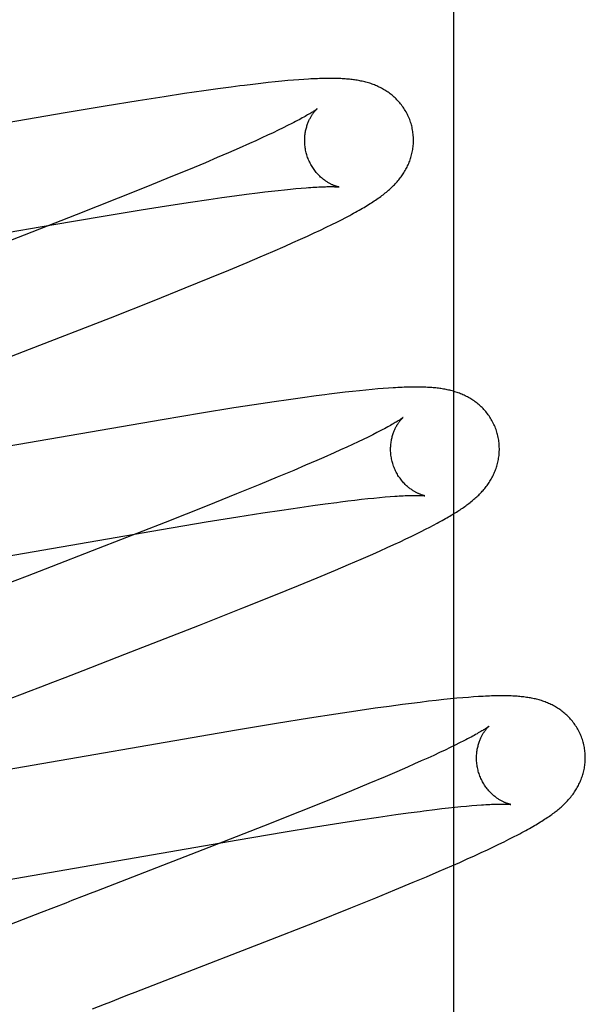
# Model space of a CAD drawing. Header units: inches. Extents: x 0 to 291, y 0 to 188.
# Tile 71 of 94: x 61.481 to 61.585, y 97.647 to 97.828. Entities that reach past the tile are written whole.
import ezdxf

# ---------------------------------------------------------------- set-up
doc = ezdxf.new("R2010")
doc.units = ezdxf.units.IN
doc.header["$LTSCALE"] = 16.01262
doc.header["$MEASUREMENT"] = 0
doc.linetypes.add('HIDDEN', pattern=[0.2, 0.1, -0.1])
doc.layers.add('DEFAULT_2', color=8, linetype='HIDDEN')

msp = doc.modelspace()

# ---------------------------------------------------------------- linework, layer by layer
at = {"layer": 'DEFAULT_2', "color": 8, "linetype": 'HIDDEN'}
for p, q in [((61.56037, 93.73944), (61.56037, 99.23994)), ((61.52491, 97.81647), (61.52343, 97.8163)), ((61.52628, 97.81663), (61.52491, 97.81647)), ((61.52755, 97.81676), (61.52628, 97.81663)), ((61.52874, 97.81688), (61.52755, 97.81676)), ((61.52985, 97.81698), (61.52874, 97.81688)), ((61.53089, 97.81707), (61.52985, 97.81698)), ((61.53187, 97.81715), (61.53089, 97.81707)), ((61.53279, 97.81721), (61.53187, 97.81715)), ((61.51086, 97.81459), (61.50716, 97.81403)), ((61.51441, 97.8151), (61.51086, 97.81459)), ((61.51698, 97.81546), (61.51441, 97.8151)), ((61.51946, 97.8158), (61.51698, 97.81546)), ((61.52343, 97.8163), (61.52187, 97.81611)), ((61.50235, 97.81327), (61.49631, 97.81229)), ((61.50716, 97.81403), (61.50235, 97.81327)), ((61.48893, 97.81107), (61.42506, 97.80001)), ((61.49631, 97.81229), (61.48893, 97.81107)), ((61.53058, 97.80908), (61.52981, 97.8087)), ((61.52715, 97.8074), (61.52614, 97.80692)), ((61.5281, 97.80785), (61.52715, 97.8074)), ((61.52898, 97.80828), (61.5281, 97.80785)), ((61.52981, 97.8087), (61.52898, 97.80828)), ((61.52397, 97.80592), (61.5228, 97.80539)), ((61.52508, 97.80643), (61.52397, 97.80592)), ((61.52614, 97.80692), (61.52508, 97.80643)), ((61.51897, 97.80371), (61.51689, 97.80282)), ((61.52094, 97.80457), (61.51897, 97.80371)), ((61.5228, 97.80539), (61.52094, 97.80457)), ((61.51471, 97.80189), (61.51163, 97.8006)), ((61.51689, 97.80282), (61.51471, 97.80189)), ((61.51163, 97.8006), (61.50839, 97.79926)), ((61.50839, 97.79926), (61.5041, 97.79752)), ((61.5041, 97.79752), (61.49866, 97.79533)), ((61.52432, 97.79635), (61.52563, 97.79652)), ((61.52563, 97.79652), (61.52689, 97.79666)), ((61.52689, 97.79666), (61.52809, 97.7968)), ((61.52809, 97.7968), (61.52924, 97.79692)), ((61.52924, 97.79692), (61.53033, 97.79703)), ((61.53033, 97.79703), (61.53136, 97.79713)), ((61.53136, 97.79713), (61.53232, 97.79721)), ((61.49866, 97.79533), (61.49095, 97.79227)), ((61.50756, 97.79395), (61.512, 97.79463)), ((61.512, 97.79463), (61.51536, 97.79513)), ((61.51536, 97.79513), (61.51776, 97.79548)), ((61.51776, 97.79548), (61.52006, 97.7958)), ((61.52006, 97.7958), (61.52225, 97.79609)), ((61.52225, 97.79609), (61.52432, 97.79635)), ((61.49595, 97.79206), (61.50288, 97.7932)), ((61.50288, 97.7932), (61.50756, 97.79395)), ((61.49095, 97.79227), (61.47751, 97.78702)), ((61.48648, 97.79046), (61.49595, 97.79206)), ((61.53793, 97.7905), (61.53885, 97.79096)), ((61.53885, 97.79096), (61.5397, 97.79139)), ((61.5397, 97.79139), (61.5405, 97.79181)), ((61.42486, 97.77979), (61.48648, 97.79046)), ((61.53472, 97.78896), (61.53587, 97.7895)), ((61.53587, 97.7895), (61.53694, 97.79002)), ((61.53694, 97.79002), (61.53793, 97.7905)), ((61.53081, 97.78718), (61.53219, 97.78779)), ((61.53219, 97.78779), (61.53349, 97.78839)), ((61.53349, 97.78839), (61.53472, 97.78896)), ((61.52479, 97.78455), (61.52713, 97.78555)), ((61.52713, 97.78555), (61.52938, 97.78654)), ((61.52938, 97.78654), (61.53081, 97.78718)), ((61.52238, 97.78352), (61.52479, 97.78455)), ((61.51555, 97.78069), (61.51904, 97.78213)), ((61.51904, 97.78213), (61.52238, 97.78352)), ((61.511, 97.77884), (61.51555, 97.78069)), ((61.50528, 97.77654), (61.511, 97.77884)), ((61.49727, 97.77337), (61.50528, 97.77654)), ((61.48239, 97.76757), (61.49727, 97.77337)), ((61.47799, 97.76586), (61.48239, 97.76757)), ((61.54535, 97.76016), (61.54423, 97.76006)), ((61.54641, 97.76026), (61.54535, 97.76016)), ((61.5474, 97.76034), (61.54641, 97.76026)), ((61.54834, 97.7604), (61.5474, 97.76034)), ((61.53256, 97.75864), (61.52999, 97.75828)), ((61.53506, 97.75898), (61.53256, 97.75864)), ((61.53896, 97.75948), (61.53745, 97.75929)), ((61.54039, 97.75965), (61.53896, 97.75948)), ((61.54175, 97.7598), (61.54039, 97.75965)), ((61.54303, 97.75994), (61.54175, 97.7598)), ((61.54423, 97.76006), (61.54303, 97.75994)), ((61.51991, 97.75676), (61.51398, 97.75581)), ((61.5237, 97.75735), (61.51991, 97.75676)), ((61.52735, 97.7579), (61.5237, 97.75735)), ((61.52999, 97.75828), (61.52735, 97.7579)), ((61.51398, 97.75581), (61.50674, 97.75461)), ((61.50674, 97.75461), (61.44683, 97.74423)), ((61.54463, 97.75142), (61.54373, 97.75098)), ((61.54547, 97.75184), (61.54463, 97.75142)), ((61.54625, 97.75223), (61.54547, 97.75184)), ((61.54068, 97.74955), (61.53955, 97.74904)), ((61.54175, 97.75005), (61.54068, 97.74955)), ((61.54277, 97.75053), (61.54175, 97.75005)), ((61.54373, 97.75098), (61.54277, 97.75053)), ((61.5365, 97.74768), (61.53519, 97.7471)), ((61.53837, 97.74851), (61.5365, 97.74768)), ((61.53955, 97.74904), (61.53837, 97.74851)), ((61.53313, 97.74622), (61.53096, 97.74529)), ((61.53519, 97.7471), (61.53313, 97.74622)), ((61.52791, 97.74401), (61.52469, 97.74268)), ((61.53096, 97.74529), (61.52791, 97.74401)), ((61.52469, 97.74268), (61.52043, 97.74094)), ((61.52043, 97.74094), (61.51501, 97.73876)), ((61.54568, 97.7402), (61.54674, 97.7403)), ((61.54674, 97.7403), (61.54773, 97.74039)), ((61.54773, 97.74039), (61.54866, 97.74047)), ((61.51501, 97.73876), (61.50733, 97.73572)), ((61.52876, 97.73799), (61.53208, 97.73847)), ((61.53208, 97.73847), (61.53445, 97.73881)), ((61.53445, 97.73881), (61.53671, 97.73912)), ((61.53954, 97.73949), (61.54088, 97.73966)), ((61.54088, 97.73966), (61.54217, 97.73981)), ((61.54217, 97.73981), (61.5434, 97.73996)), ((61.5434, 97.73996), (61.54457, 97.74008)), ((61.54457, 97.74008), (61.54568, 97.7402)), ((61.51486, 97.73579), (61.52068, 97.73673)), ((61.52068, 97.73673), (61.52527, 97.73745)), ((61.52527, 97.73745), (61.52876, 97.73799)), ((61.50733, 97.73572), (61.49498, 97.73089)), ((61.50663, 97.73441), (61.51486, 97.73579)), ((61.55518, 97.73444), (61.55594, 97.73483)), ((61.55594, 97.73483), (61.55666, 97.73521)), ((61.55666, 97.73521), (61.55733, 97.73557)), ((61.44408, 97.72357), (61.50663, 97.73441)), ((61.55156, 97.73266), (61.55255, 97.73314)), ((61.55255, 97.73314), (61.55349, 97.7336)), ((61.55349, 97.7336), (61.55436, 97.73403)), ((61.55436, 97.73403), (61.55518, 97.73444)), ((61.54814, 97.73108), (61.54935, 97.73163)), ((61.54935, 97.73163), (61.55049, 97.73216)), ((61.55049, 97.73216), (61.55156, 97.73266)), ((61.49498, 97.73089), (61.48524, 97.72711)), ((61.54333, 97.72894), (61.5455, 97.72989)), ((61.5455, 97.72989), (61.54686, 97.7305)), ((61.54686, 97.7305), (61.54814, 97.73108)), ((61.5386, 97.72691), (61.54101, 97.72794)), ((61.54101, 97.72794), (61.54333, 97.72894)), ((61.53528, 97.72552), (61.5386, 97.72691)), ((61.5273, 97.72225), (61.53182, 97.72409)), ((61.53182, 97.72409), (61.53528, 97.72552)), ((61.52162, 97.71997), (61.5273, 97.72225)), ((61.51365, 97.71681), (61.52162, 97.71997)), ((61.49992, 97.71146), (61.51365, 97.71681)), ((61.49225, 97.70848), (61.49992, 97.71146)), ((61.48668, 97.70633), (61.48891, 97.70719)), ((61.55097, 97.70221), (61.54849, 97.70187)), ((61.55258, 97.70242), (61.55097, 97.70221)), ((61.55416, 97.70261), (61.55258, 97.70242)), ((61.5557, 97.7028), (61.55416, 97.70261)), ((61.55716, 97.70297), (61.5557, 97.7028)), ((61.55851, 97.70311), (61.55716, 97.70297)), ((61.55977, 97.70324), (61.55851, 97.70311)), ((61.56095, 97.70335), (61.55977, 97.70324)), ((61.56203, 97.70345), (61.56095, 97.70335)), ((61.56305, 97.70353), (61.56203, 97.70345)), ((61.56401, 97.7036), (61.56305, 97.70353)), ((61.53867, 97.70043), (61.53385, 97.69968)), ((61.54237, 97.70099), (61.53867, 97.70043)), ((61.54592, 97.70151), (61.54237, 97.70099)), ((61.54849, 97.70187), (61.54592, 97.70151)), ((61.52781, 97.6987), (61.52044, 97.69747)), ((61.53385, 97.69968), (61.52781, 97.6987)), ((61.52044, 97.69747), (61.45428, 97.68603)), ((61.56143, 97.69513), (61.5606, 97.69472)), ((61.5622, 97.69552), (61.56143, 97.69513)), ((61.55775, 97.69336), (61.55669, 97.69286)), ((61.55876, 97.69383), (61.55775, 97.69336)), ((61.55971, 97.69428), (61.55876, 97.69383)), ((61.5606, 97.69472), (61.55971, 97.69428)), ((61.5544, 97.69182), (61.55317, 97.69127)), ((61.55557, 97.69235), (61.5544, 97.69182)), ((61.55669, 97.69286), (61.55557, 97.69235)), ((61.54988, 97.68984), (61.54776, 97.68893)), ((61.55189, 97.69071), (61.54988, 97.68984)), ((61.55317, 97.69127), (61.55189, 97.69071)), ((61.54776, 97.68893), (61.54476, 97.68766)), ((61.54159, 97.68635), (61.53739, 97.68463)), ((61.54476, 97.68766), (61.54159, 97.68635)), ((61.53739, 97.68463), (61.53203, 97.68246)), ((61.53203, 97.68246), (61.52539, 97.67982)), ((61.55488, 97.68264), (61.55689, 97.68289)), ((61.55689, 97.68289), (61.55816, 97.68305)), ((61.55816, 97.68305), (61.55938, 97.68319)), ((61.55938, 97.68319), (61.56054, 97.68331)), ((61.56054, 97.68331), (61.56165, 97.68343)), ((61.56165, 97.68343), (61.56269, 97.68353)), ((61.56269, 97.68353), (61.56367, 97.68361)), ((61.56367, 97.68361), (61.56459, 97.68369)), ((61.53959, 97.68043), (61.54314, 97.68098)), ((61.54314, 97.68098), (61.54653, 97.68149)), ((61.54653, 97.68149), (61.54973, 97.68195)), ((61.54973, 97.68195), (61.55201, 97.68226)), ((61.52539, 97.67982), (61.51424, 97.67545)), ((61.52072, 97.67733), (61.52903, 97.67873)), ((61.52903, 97.67873), (61.53493, 97.67969)), ((61.53493, 97.67969), (61.53959, 97.68043)), ((61.45811, 97.66649), (61.52072, 97.67733)), ((61.56866, 97.6765), (61.56962, 97.67697)), ((61.56962, 97.67697), (61.57051, 97.67742)), ((61.57051, 97.67742), (61.57135, 97.67784)), ((61.57135, 97.67784), (61.57214, 97.67825)), ((61.51424, 97.67545), (61.50243, 97.67086)), ((61.5654, 97.67496), (61.56656, 97.6755)), ((61.56656, 97.6755), (61.56765, 97.67601)), ((61.56765, 97.67601), (61.56866, 97.6765)), ((61.56145, 97.67317), (61.56285, 97.6738)), ((61.56285, 97.6738), (61.56417, 97.67439)), ((61.56417, 97.67439), (61.5654, 97.67496)), ((61.55536, 97.67053), (61.55771, 97.67154)), ((61.55771, 97.67154), (61.55998, 97.67252)), ((61.55998, 97.67252), (61.56145, 97.67317)), ((61.55293, 97.6695), (61.55536, 97.67053)), ((61.54604, 97.66666), (61.54955, 97.6681)), ((61.54955, 97.6681), (61.55293, 97.6695)), ((61.54147, 97.6648), (61.54604, 97.66666)), ((61.48681, 97.66482), (61.48455, 97.66395)), ((61.53474, 97.66212), (61.54147, 97.6648)), ((61.48455, 97.66395), (61.46543, 97.6565)), ((61.52563, 97.65853), (61.53474, 97.66212)), ((61.50954, 97.65227), (61.52563, 97.65853))]:
    msp.add_line(p, q, dxfattribs=at)
for points in [[(61.55257, 97.80887), (61.55251, 97.80908), (61.55243, 97.80933), (61.55235, 97.80958), (61.55226, 97.80982), (61.55216, 97.81006), (61.55206, 97.8103), (61.55195, 97.81054), (61.55184, 97.81077), (61.55172, 97.81101), (61.55159, 97.81123), (61.55146, 97.81146), (61.55133, 97.81168), (61.55119, 97.81189), (61.55105, 97.8121), (61.5509, 97.81231), (61.55075, 97.81251), (61.55059, 97.81271), (61.55043, 97.81291), (61.55027, 97.81309), (61.5501, 97.81328), (61.54993, 97.81346), (61.54976, 97.81363), (61.54958, 97.8138), (61.5494, 97.81397), (61.54922, 97.81413), (61.54904, 97.81429), (61.54885, 97.81444), (61.54866, 97.81458), (61.54847, 97.81472), (61.54828, 97.81486), (61.54808, 97.815), (61.54788, 97.81513), (61.54768, 97.81525), (61.54747, 97.81537), (61.54727, 97.81549), (61.54706, 97.8156), (61.54685, 97.81571), (61.54664, 97.81581), (61.54643, 97.81591), (61.54622, 97.81601), (61.546, 97.8161), (61.54579, 97.81619), (61.54557, 97.81627), (61.54535, 97.81635), (61.54513, 97.81643), (61.54491, 97.8165), (61.54468, 97.81657), (61.54446, 97.81664), (61.54423, 97.8167), (61.544, 97.81676), (61.54377, 97.81681), (61.54354, 97.81687), (61.54331, 97.81691), (61.54308, 97.81696), (61.54285, 97.817), (61.54262, 97.81705), (61.54238, 97.81708), (61.54214, 97.81712), (61.54191, 97.81715), (61.54166, 97.81718), (61.54142, 97.81721), (61.54117, 97.81724), (61.54092, 97.81726), (61.54067, 97.81728), (61.54041, 97.8173), (61.54014, 97.81732), (61.53987, 97.81734), (61.53959, 97.81735), (61.53931, 97.81736), (61.53902, 97.81737), (61.53872, 97.81738), (61.53841, 97.81739), (61.5381, 97.81739), (61.53778, 97.81739), (61.53745, 97.81739), (61.53711, 97.81739), (61.53677, 97.81739), (61.53641, 97.81738), (61.53605, 97.81737), (61.53568, 97.81736), (61.53529, 97.81734), (61.5349, 97.81733), (61.5345, 97.81731), (61.53409, 97.81729), (61.53367, 97.81727), (61.53279, 97.81721)], [(61.52187, 97.81611), (61.52107, 97.81601), (61.51946, 97.8158)], [(61.53525, 97.81181), (61.53524, 97.8118), (61.53522, 97.81178), (61.5352, 97.81177), (61.53517, 97.81174), (61.53512, 97.81171), (61.53507, 97.81167), (61.53501, 97.81162), (61.53494, 97.81157), (61.53485, 97.81151), (61.53475, 97.81145), (61.53465, 97.81138), (61.53452, 97.8113), (61.53439, 97.81121), (61.53424, 97.81111), (61.53407, 97.81101), (61.5339, 97.8109), (61.5337, 97.81079), (61.5335, 97.81067), (61.53327, 97.81054), (61.53304, 97.8104), (61.53278, 97.81026), (61.53252, 97.81011), (61.53223, 97.80996), (61.53193, 97.80979), (61.53162, 97.80963), (61.53129, 97.80945), (61.53094, 97.80927), (61.53058, 97.80908)], [(61.5333, 97.80351), (61.53325, 97.80371), (61.53319, 97.80394), (61.53314, 97.80417), (61.5331, 97.80441), (61.53306, 97.80464), (61.53303, 97.80488), (61.53301, 97.80511), (61.53299, 97.80535), (61.53297, 97.80558), (61.53297, 97.80581), (61.53297, 97.80604), (61.53297, 97.80627), (61.53298, 97.80649), (61.533, 97.80671), (61.53302, 97.80693), (61.53304, 97.80714), (61.53307, 97.80735), (61.53311, 97.80755), (61.53314, 97.80775), (61.53319, 97.80795), (61.53323, 97.80813), (61.53328, 97.80832), (61.53333, 97.8085), (61.53338, 97.80867), (61.53344, 97.80884), (61.5335, 97.80901), (61.53356, 97.80917), (61.53362, 97.80932), (61.53368, 97.80947), (61.53374, 97.80962), (61.53381, 97.80976), (61.53387, 97.80989), (61.53394, 97.81002), (61.53401, 97.81015), (61.53407, 97.81026), (61.53414, 97.81038), (61.5342, 97.81049), (61.53427, 97.8106), (61.53434, 97.8107), (61.5344, 97.8108), (61.53446, 97.81089), (61.53453, 97.81098), (61.53459, 97.81106), (61.53465, 97.81114), (61.53471, 97.81122), (61.53477, 97.81129), (61.53482, 97.81136), (61.53488, 97.81142), (61.53493, 97.81148), (61.53498, 97.81153), (61.53502, 97.81158), (61.53507, 97.81163), (61.53511, 97.81167), (61.53514, 97.8117), (61.53517, 97.81173), (61.5352, 97.81176), (61.53522, 97.81178), (61.53524, 97.81179), (61.53525, 97.8118), (61.53525, 97.81181)], [(61.54928, 97.79766), (61.54945, 97.79783), (61.54961, 97.79801), (61.54978, 97.79819), (61.54994, 97.79836), (61.55009, 97.79854), (61.55024, 97.79873), (61.55039, 97.79891), (61.55054, 97.79909), (61.55068, 97.79928), (61.55081, 97.79947), (61.55095, 97.79966), (61.55108, 97.79986), (61.5512, 97.80005), (61.55133, 97.80026), (61.55145, 97.80046), (61.55156, 97.80067), (61.55168, 97.80088), (61.55179, 97.80109), (61.55189, 97.8013), (61.55199, 97.80152), (61.55208, 97.80174), (61.55217, 97.80196), (61.55226, 97.80218), (61.55234, 97.80241), (61.55242, 97.80263), (61.55249, 97.80286), (61.55256, 97.8031), (61.55262, 97.80334), (61.55268, 97.80357), (61.55273, 97.80382), (61.55278, 97.80406), (61.55282, 97.80431), (61.55286, 97.80456), (61.55289, 97.80481), (61.55292, 97.80506), (61.55294, 97.80531), (61.55295, 97.80557), (61.55296, 97.80583), (61.55296, 97.80608), (61.55295, 97.80634), (61.55294, 97.8066), (61.55293, 97.80686), (61.5529, 97.80712), (61.55287, 97.80738), (61.55284, 97.80763), (61.55279, 97.80789), (61.55274, 97.80815), (61.55269, 97.8084), (61.55263, 97.80866), (61.55257, 97.80887)], [(61.53925, 97.79741), (61.53925, 97.79741), (61.53925, 97.79741), (61.53923, 97.79741), (61.53921, 97.79742), (61.53918, 97.79743), (61.53915, 97.79743), (61.5391, 97.79744), (61.53905, 97.79746), (61.539, 97.79747), (61.53894, 97.79749), (61.53888, 97.7975), (61.53881, 97.79753), (61.53873, 97.79755), (61.53866, 97.79757), (61.53857, 97.7976), (61.53849, 97.79764), (61.5384, 97.79767), (61.5383, 97.79771), (61.53821, 97.79775), (61.53811, 97.79779), (61.538, 97.79784), (61.5379, 97.79789), (61.53779, 97.79794), (61.53768, 97.798), (61.53756, 97.79806), (61.53745, 97.79812), (61.53733, 97.79819), (61.53721, 97.79826), (61.53709, 97.79834), (61.53696, 97.79842), (61.53683, 97.79851), (61.53671, 97.7986), (61.53658, 97.79869), (61.53644, 97.79879), (61.53631, 97.7989), (61.53618, 97.79901), (61.53604, 97.79913), (61.5359, 97.79925), (61.53577, 97.79938), (61.53563, 97.79951), (61.53549, 97.79965), (61.53536, 97.7998), (61.53522, 97.79995), (61.53508, 97.80011), (61.53495, 97.80027), (61.53482, 97.80044), (61.53469, 97.80061), (61.53456, 97.80079), (61.53444, 97.80098), (61.53432, 97.80117), (61.5342, 97.80137), (61.53409, 97.80157), (61.53398, 97.80177), (61.53388, 97.80198), (61.53378, 97.80219), (61.53368, 97.80241), (61.53359, 97.80263), (61.53351, 97.80285), (61.53343, 97.80308), (61.53336, 97.80331), (61.5333, 97.80351)], [(61.53232, 97.79721), (61.53323, 97.79729), (61.53366, 97.79732), (61.53407, 97.79735), (61.53447, 97.79737), (61.53485, 97.79739), (61.53521, 97.79741), (61.53556, 97.79743), (61.53589, 97.79745), (61.5362, 97.79746), (61.5365, 97.79747), (61.53678, 97.79747), (61.53705, 97.79748), (61.5373, 97.79748), (61.53753, 97.79748), (61.53774, 97.79748), (61.53794, 97.79748), (61.53812, 97.79748), (61.53828, 97.79748), (61.53843, 97.79747), (61.53857, 97.79747), (61.53869, 97.79746), (61.5388, 97.79745), (61.5389, 97.79745), (61.53898, 97.79744), (61.53905, 97.79743), (61.53911, 97.79743), (61.53916, 97.79742), (61.5392, 97.79742), (61.53922, 97.79742), (61.53924, 97.79741), (61.53925, 97.79741)], [(61.5405, 97.79181), (61.54089, 97.79201), (61.54126, 97.7922), (61.54162, 97.7924), (61.54196, 97.79259), (61.5423, 97.79277), (61.54263, 97.79296), (61.54295, 97.79314), (61.54327, 97.79332), (61.54357, 97.79349), (61.54387, 97.79367), (61.54416, 97.79384), (61.54444, 97.79401), (61.54471, 97.79418), (61.54498, 97.79435), (61.54525, 97.79452), (61.5455, 97.79468), (61.54575, 97.79485), (61.546, 97.79501), (61.54624, 97.79518), (61.54647, 97.79534), (61.5467, 97.7955), (61.54693, 97.79567), (61.54715, 97.79583), (61.54736, 97.79599), (61.54757, 97.79616), (61.54778, 97.79632), (61.54798, 97.79649), (61.54818, 97.79665), (61.54837, 97.79682), (61.54856, 97.79698), (61.54875, 97.79715), (61.54893, 97.79732), (61.5491, 97.79749), (61.54928, 97.79766)], [(61.56836, 97.75208), (61.5683, 97.75229), (61.56822, 97.75254), (61.56814, 97.75278), (61.56805, 97.75303), (61.56795, 97.75327), (61.56785, 97.75351), (61.56774, 97.75374), (61.56763, 97.75397), (61.56751, 97.7542), (61.56739, 97.75443), (61.56726, 97.75465), (61.56713, 97.75487), (61.56699, 97.75509), (61.56685, 97.7553), (61.5667, 97.7555), (61.56655, 97.75571), (61.5664, 97.7559), (61.56624, 97.7561), (61.56607, 97.75629), (61.56591, 97.75647), (61.56574, 97.75665), (61.56557, 97.75682), (61.56539, 97.75699), (61.56521, 97.75716), (61.56503, 97.75732), (61.56485, 97.75747), (61.56467, 97.75762), (61.56448, 97.75777), (61.56429, 97.75791), (61.5641, 97.75805), (61.5639, 97.75818), (61.5637, 97.75831), (61.5635, 97.75844), (61.5633, 97.75856), (61.56309, 97.75868), (61.56289, 97.75879), (61.56268, 97.7589), (61.56247, 97.759), (61.56226, 97.7591), (61.56205, 97.7592), (61.56184, 97.75929), (61.56163, 97.75938), (61.56141, 97.75946), (61.56119, 97.75954), (61.56097, 97.75962), (61.56075, 97.75969), (61.56053, 97.75976), (61.5603, 97.75983), (61.56008, 97.75989), (61.55985, 97.75995), (61.55962, 97.76001), (61.5594, 97.76006), (61.55917, 97.76011), (61.55894, 97.76016), (61.55871, 97.7602), (61.55848, 97.76024), (61.55825, 97.76028), (61.55801, 97.76032), (61.55778, 97.76035), (61.55754, 97.76038), (61.5573, 97.76041), (61.55706, 97.76044), (61.55681, 97.76046), (61.55656, 97.76048), (61.55631, 97.7605), (61.55605, 97.76052), (61.55578, 97.76054), (61.55551, 97.76055), (61.55523, 97.76057), (61.55494, 97.76058), (61.55465, 97.76059), (61.55435, 97.76059), (61.55404, 97.7606), (61.55372, 97.7606), (61.5534, 97.7606), (61.55306, 97.7606), (61.55272, 97.7606), (61.55237, 97.76059), (61.55201, 97.76058), (61.55165, 97.76057), (61.55127, 97.76056), (61.55088, 97.76055), (61.55049, 97.76053), (61.55008, 97.76051), (61.54966, 97.76049), (61.54923, 97.76046), (61.54834, 97.7604)], [(61.53745, 97.75929), (61.53667, 97.75919), (61.53506, 97.75898)], [(61.55104, 97.75501), (61.55103, 97.75501), (61.55102, 97.755), (61.551, 97.75498), (61.55097, 97.75496), (61.55093, 97.75493), (61.55088, 97.75489), (61.55082, 97.75485), (61.55075, 97.7548), (61.55067, 97.75474), (61.55058, 97.75468), (61.55048, 97.75461), (61.55037, 97.75454), (61.55024, 97.75446), (61.5501, 97.75437), (61.54995, 97.75427), (61.54978, 97.75417), (61.5496, 97.75406), (61.54941, 97.75395), (61.5492, 97.75383), (61.54898, 97.7537), (61.54874, 97.75356), (61.54849, 97.75342), (61.54822, 97.75327), (61.54793, 97.75311), (61.54762, 97.75295), (61.5473, 97.75278), (61.54697, 97.7526), (61.54661, 97.75242), (61.54625, 97.75223)], [(61.54909, 97.74672), (61.54904, 97.74692), (61.54898, 97.74715), (61.54893, 97.74739), (61.54889, 97.74762), (61.54885, 97.74786), (61.54882, 97.74809), (61.5488, 97.74833), (61.54878, 97.74856), (61.54876, 97.74879), (61.54876, 97.74902), (61.54876, 97.74925), (61.54876, 97.74948), (61.54877, 97.7497), (61.54879, 97.74992), (61.54881, 97.75013), (61.54883, 97.75035), (61.54886, 97.75056), (61.5489, 97.75076), (61.54894, 97.75096), (61.54898, 97.75116), (61.54902, 97.75135), (61.54907, 97.75154), (61.54912, 97.75172), (61.54918, 97.75189), (61.54923, 97.75206), (61.54929, 97.75223), (61.54935, 97.75239), (61.54941, 97.75254), (61.54947, 97.75269), (61.54954, 97.75283), (61.5496, 97.75297), (61.54967, 97.75311), (61.54973, 97.75323), (61.5498, 97.75336), (61.54987, 97.75348), (61.54993, 97.75359), (61.55, 97.7537), (61.55006, 97.75381), (61.55013, 97.75391), (61.55019, 97.75401), (61.55026, 97.7541), (61.55032, 97.75419), (61.55038, 97.75428), (61.55044, 97.75436), (61.5505, 97.75443), (61.55056, 97.7545), (61.55062, 97.75457), (61.55067, 97.75463), (61.55072, 97.75469), (61.55077, 97.75474), (61.55082, 97.75479), (61.55086, 97.75484), (61.5509, 97.75488), (61.55093, 97.75491), (61.55096, 97.75494), (61.55099, 97.75497), (61.55101, 97.75499), (61.55103, 97.755), (61.55104, 97.75501), (61.55104, 97.75501)], [(61.55733, 97.73557), (61.55765, 97.73574), (61.55796, 97.73591), (61.55826, 97.73608), (61.55855, 97.73624), (61.55884, 97.7364), (61.55911, 97.73656), (61.55938, 97.73672), (61.55964, 97.73687), (61.5599, 97.73702), (61.56015, 97.73717), (61.56039, 97.73732), (61.56063, 97.73747), (61.56086, 97.73762), (61.56109, 97.73776), (61.56131, 97.73791), (61.56153, 97.73805), (61.56175, 97.7382), (61.56196, 97.73834), (61.56217, 97.73848), (61.56237, 97.73863), (61.56257, 97.73877), (61.56277, 97.73892), (61.56297, 97.73906), (61.56316, 97.73921), (61.56335, 97.73935), (61.56353, 97.7395), (61.56372, 97.73965), (61.5639, 97.7398), (61.56408, 97.73996), (61.56426, 97.74011), (61.56443, 97.74027), (61.56461, 97.74042), (61.56478, 97.74059), (61.56495, 97.74075), (61.56511, 97.74091), (61.56528, 97.74108), (61.56544, 97.74125), (61.5656, 97.74143), (61.56575, 97.7416), (61.56591, 97.74178), (61.56605, 97.74196), (61.5662, 97.74214), (61.56634, 97.74232), (61.56648, 97.74251), (61.56662, 97.7427), (61.56675, 97.74289), (61.56688, 97.74308), (61.567, 97.74328), (61.56713, 97.74348), (61.56725, 97.74368), (61.56736, 97.74389), (61.56747, 97.7441), (61.56758, 97.74431), (61.56768, 97.74452), (61.56778, 97.74474), (61.56788, 97.74496), (61.56797, 97.74518), (61.56805, 97.7454), (61.56814, 97.74563), (61.56821, 97.74585), (61.56828, 97.74608), (61.56835, 97.74632), (61.56841, 97.74655), (61.56847, 97.74679), (61.56853, 97.74704), (61.56857, 97.74728), (61.56861, 97.74753), (61.56865, 97.74777), (61.56868, 97.74802), (61.56871, 97.74828), (61.56873, 97.74853), (61.56874, 97.74878), (61.56875, 97.74904), (61.56875, 97.7493), (61.56874, 97.74956), (61.56873, 97.74981), (61.56872, 97.75007), (61.56869, 97.75033), (61.56866, 97.75059), (61.56863, 97.75085), (61.56858, 97.7511), (61.56853, 97.75136), (61.56848, 97.75161), (61.56842, 97.75187), (61.56836, 97.75208)], [(61.55504, 97.74062), (61.55504, 97.74062), (61.55504, 97.74062), (61.55503, 97.74062), (61.555, 97.74063), (61.55498, 97.74063), (61.55494, 97.74064), (61.5549, 97.74065), (61.55485, 97.74066), (61.5548, 97.74068), (61.55474, 97.74069), (61.55468, 97.74071), (61.55461, 97.74073), (61.55453, 97.74075), (61.55446, 97.74078), (61.55437, 97.74081), (61.55429, 97.74084), (61.5542, 97.74088), (61.5541, 97.74091), (61.55401, 97.74095), (61.55391, 97.741), (61.5538, 97.74104), (61.5537, 97.74109), (61.55359, 97.74114), (61.55348, 97.7412), (61.55336, 97.74126), (61.55325, 97.74133), (61.55313, 97.74139), (61.55301, 97.74147), (61.55289, 97.74154), (61.55276, 97.74162), (61.55263, 97.74171), (61.55251, 97.7418), (61.55237, 97.7419), (61.55224, 97.742), (61.55211, 97.7421), (61.55197, 97.74221), (61.55184, 97.74233), (61.5517, 97.74245), (61.55156, 97.74258), (61.55143, 97.74271), (61.55129, 97.74285), (61.55115, 97.743), (61.55102, 97.74315), (61.55088, 97.74331), (61.55075, 97.74347), (61.55061, 97.74364), (61.55049, 97.74382), (61.55036, 97.744), (61.55023, 97.74418), (61.55011, 97.74437), (61.55, 97.74457), (61.54988, 97.74477), (61.54977, 97.74498), (61.54967, 97.74519), (61.54957, 97.7454), (61.54948, 97.74562), (61.54939, 97.74584), (61.5493, 97.74606), (61.54922, 97.74629), (61.54915, 97.74652), (61.54909, 97.74672)], [(61.54866, 97.74047), (61.54953, 97.74053), (61.54994, 97.74056), (61.55034, 97.74059), (61.55072, 97.74061), (61.55108, 97.74063), (61.55142, 97.74064), (61.55175, 97.74066), (61.55206, 97.74067), (61.55235, 97.74068), (61.55262, 97.74068), (61.55288, 97.74069), (61.55311, 97.74069), (61.55334, 97.74069), (61.55354, 97.74069), (61.55373, 97.74069), (61.55391, 97.74069), (61.55407, 97.74068), (61.55422, 97.74068), (61.55436, 97.74067), (61.55448, 97.74067), (61.55459, 97.74066), (61.55468, 97.74066), (61.55477, 97.74065), (61.55484, 97.74064), (61.5549, 97.74064), (61.55495, 97.74063), (61.55498, 97.74063), (61.55501, 97.74062), (61.55503, 97.74062), (61.55504, 97.74062)], [(61.53671, 97.73912), (61.53885, 97.7394), (61.53954, 97.73949)], [(61.48193, 97.72583), (61.47971, 97.72497), (61.4786, 97.72454), (61.47748, 97.72411), (61.47636, 97.72368), (61.47412, 97.72281)], [(61.48524, 97.72711), (61.48304, 97.72626), (61.48193, 97.72583)], [(61.48891, 97.70719), (61.49003, 97.70762), (61.49225, 97.70848)], [(61.4822, 97.7046), (61.48444, 97.70546), (61.48668, 97.70633)], [(61.47883, 97.70329), (61.48108, 97.70416), (61.4822, 97.7046)], [(61.58415, 97.69529), (61.58409, 97.6955), (61.58401, 97.69575), (61.58393, 97.69599), (61.58384, 97.69624), (61.58374, 97.69648), (61.58364, 97.69672), (61.58353, 97.69696), (61.58342, 97.69719), (61.5833, 97.69742), (61.58318, 97.69765), (61.58305, 97.69787), (61.58291, 97.69809), (61.58277, 97.69831), (61.58263, 97.69852), (61.58248, 97.69873), (61.58233, 97.69893), (61.58217, 97.69913), (61.58201, 97.69932), (61.58185, 97.69951), (61.58168, 97.6997), (61.58151, 97.69988), (61.58134, 97.70005), (61.58116, 97.70022), (61.58098, 97.70039), (61.5808, 97.70055), (61.58062, 97.7007), (61.58043, 97.70085), (61.58025, 97.701), (61.58005, 97.70114), (61.57986, 97.70128), (61.57966, 97.70141), (61.57946, 97.70154), (61.57926, 97.70167), (61.57906, 97.70179), (61.57885, 97.70191), (61.57864, 97.70202), (61.57844, 97.70213), (61.57823, 97.70223), (61.57802, 97.70233), (61.5778, 97.70242), (61.57759, 97.70252), (61.57737, 97.7026), (61.57716, 97.70269), (61.57694, 97.70277), (61.57672, 97.70284), (61.57649, 97.70292), (61.57627, 97.70299), (61.57604, 97.70305), (61.57582, 97.70311), (61.57559, 97.70317), (61.57536, 97.70323), (61.57513, 97.70328), (61.5749, 97.70333), (61.57467, 97.70338), (61.57444, 97.70342), (61.57421, 97.70346), (61.57398, 97.7035), (61.57374, 97.70353), (61.5735, 97.70357), (61.57326, 97.7036), (61.57302, 97.70363), (61.57278, 97.70365), (61.57253, 97.70368), (61.57228, 97.7037), (61.57202, 97.70372), (61.57176, 97.70374), (61.57149, 97.70375), (61.57121, 97.70377), (61.57093, 97.70378), (61.57064, 97.70379), (61.57035, 97.7038), (61.57004, 97.7038), (61.56973, 97.70381), (61.56941, 97.70381), (61.56909, 97.70381), (61.56875, 97.70381), (61.56841, 97.7038), (61.56806, 97.7038), (61.5677, 97.70379), (61.56733, 97.70378), (61.56695, 97.70377), (61.56657, 97.70375), (61.56617, 97.70373), (61.56576, 97.70371), (61.56534, 97.70369), (61.56491, 97.70366), (61.56401, 97.7036)], [(61.56683, 97.69822), (61.56683, 97.69822), (61.56682, 97.69822), (61.56681, 97.6982), (61.56678, 97.69818), (61.56675, 97.69816), (61.56671, 97.69813), (61.56666, 97.69809), (61.56659, 97.69804), (61.56652, 97.69799), (61.56644, 97.69794), (61.56634, 97.69787), (61.56624, 97.6978), (61.56612, 97.69772), (61.56599, 97.69764), (61.56584, 97.69754), (61.56568, 97.69744), (61.5655, 97.69734), (61.56531, 97.69722), (61.56511, 97.6971), (61.56488, 97.69697), (61.56465, 97.69684), (61.56439, 97.69669), (61.56413, 97.69654), (61.56384, 97.69639), (61.56355, 97.69623), (61.56323, 97.69606), (61.5629, 97.69589), (61.56256, 97.69571), (61.5622, 97.69552)], [(61.56488, 97.68993), (61.56483, 97.69013), (61.56477, 97.69036), (61.56472, 97.6906), (61.56468, 97.69083), (61.56464, 97.69107), (61.56461, 97.6913), (61.56459, 97.69154), (61.56457, 97.69177), (61.56456, 97.692), (61.56455, 97.69223), (61.56455, 97.69246), (61.56455, 97.69269), (61.56456, 97.69291), (61.56458, 97.69313), (61.5646, 97.69335), (61.56462, 97.69356), (61.56466, 97.69377), (61.56469, 97.69398), (61.56473, 97.69418), (61.56477, 97.69438), (61.56482, 97.69457), (61.56486, 97.69475), (61.56492, 97.69493), (61.56497, 97.69511), (61.56503, 97.69528), (61.56508, 97.69544), (61.56514, 97.6956), (61.56521, 97.69576), (61.56527, 97.69591), (61.56533, 97.69605), (61.5654, 97.69619), (61.56546, 97.69632), (61.56553, 97.69645), (61.5656, 97.69658), (61.56566, 97.6967), (61.56573, 97.69681), (61.56579, 97.69692), (61.56586, 97.69703), (61.56593, 97.69713), (61.56599, 97.69723), (61.56606, 97.69732), (61.56612, 97.69741), (61.56618, 97.69749), (61.56624, 97.69757), (61.5663, 97.69765), (61.56636, 97.69772), (61.56641, 97.69779), (61.56647, 97.69785), (61.56652, 97.69791), (61.56657, 97.69796), (61.56661, 97.69801), (61.56665, 97.69805), (61.56669, 97.69809), (61.56673, 97.69812), (61.56676, 97.69815), (61.56678, 97.69818), (61.5668, 97.6982), (61.56682, 97.69821), (61.56683, 97.69822), (61.56683, 97.69822)], [(61.57214, 97.67825), (61.57252, 97.67845), (61.57289, 97.67865), (61.57324, 97.67884), (61.57359, 97.67903), (61.57393, 97.67922), (61.57426, 97.6794), (61.57457, 97.67958), (61.57488, 97.67976), (61.57518, 97.67993), (61.57547, 97.6801), (61.57576, 97.68027), (61.57603, 97.68044), (61.5763, 97.6806), (61.57656, 97.68077), (61.57681, 97.68093), (61.57706, 97.68109), (61.5773, 97.68124), (61.57753, 97.6814), (61.57775, 97.68155), (61.57797, 97.6817), (61.57818, 97.68185), (61.57839, 97.682), (61.57859, 97.68215), (61.57879, 97.68229), (61.57898, 97.68244), (61.57917, 97.68259), (61.57936, 97.68274), (61.57955, 97.68289), (61.57973, 97.68304), (61.57991, 97.68319), (61.58008, 97.68335), (61.58026, 97.6835), (61.58043, 97.68366), (61.5806, 97.68382), (61.58076, 97.68399), (61.58093, 97.68415), (61.58109, 97.68432), (61.58125, 97.68449), (61.58141, 97.68466), (61.58157, 97.68484), (61.58172, 97.68501), (61.58187, 97.68519), (61.58201, 97.68538), (61.58215, 97.68556), (61.58229, 97.68574), (61.58243, 97.68593), (61.58256, 97.68612), (61.58269, 97.68632), (61.58281, 97.68651), (61.58293, 97.68671), (61.58305, 97.68692), (61.58317, 97.68712), (61.58328, 97.68733), (61.58338, 97.68754), (61.58349, 97.68776), (61.58358, 97.68797), (61.58368, 97.68819), (61.58377, 97.68841), (61.58385, 97.68863), (61.58393, 97.68885), (61.58401, 97.68908), (61.58408, 97.68931), (61.58415, 97.68954), (61.58421, 97.68978), (61.58427, 97.69002), (61.58432, 97.69026), (61.58437, 97.6905), (61.58441, 97.69075), (61.58444, 97.691), (61.58447, 97.69125), (61.5845, 97.6915), (61.58452, 97.69175), (61.58453, 97.692), (61.58454, 97.69226), (61.58454, 97.69252), (61.58453, 97.69277), (61.58452, 97.69303), (61.58451, 97.69329), (61.58448, 97.69354), (61.58445, 97.6938), (61.58442, 97.69406), (61.58437, 97.69431), (61.58432, 97.69457), (61.58427, 97.69482), (61.58421, 97.69508), (61.58415, 97.69529)], [(61.57083, 97.68383), (61.57083, 97.68383), (61.57083, 97.68383), (61.57081, 97.68383), (61.57079, 97.68384), (61.57076, 97.68384), (61.57073, 97.68385), (61.57069, 97.68386), (61.57064, 97.68387), (61.57058, 97.68389), (61.57053, 97.6839), (61.57046, 97.68392), (61.57039, 97.68394), (61.57032, 97.68397), (61.57024, 97.68399), (61.57016, 97.68402), (61.57007, 97.68405), (61.56998, 97.68409), (61.56989, 97.68412), (61.56979, 97.68416), (61.56969, 97.68421), (61.56959, 97.68425), (61.56948, 97.6843), (61.56937, 97.68436), (61.56926, 97.68441), (61.56915, 97.68447), (61.56903, 97.68454), (61.56891, 97.68461), (61.56879, 97.68468), (61.56867, 97.68476), (61.56855, 97.68484), (61.56842, 97.68492), (61.56829, 97.68501), (61.56816, 97.68511), (61.56803, 97.68521), (61.56789, 97.68531), (61.56776, 97.68543), (61.56762, 97.68554), (61.56749, 97.68566), (61.56735, 97.68579), (61.56721, 97.68593), (61.56708, 97.68607), (61.56694, 97.68621), (61.5668, 97.68636), (61.56667, 97.68652), (61.56653, 97.68669), (61.5664, 97.68686), (61.56627, 97.68703), (61.56615, 97.68721), (61.56602, 97.6874), (61.5659, 97.68759), (61.56579, 97.68778), (61.56567, 97.68798), (61.56556, 97.68819), (61.56546, 97.6884), (61.56536, 97.68861), (61.56527, 97.68883), (61.56518, 97.68905), (61.56509, 97.68927), (61.56501, 97.6895), (61.56494, 97.68973), (61.56488, 97.68993)], [(61.55201, 97.68226), (61.55418, 97.68255), (61.55488, 97.68264)], [(61.56459, 97.68369), (61.56545, 97.68375), (61.56586, 97.68378), (61.56625, 97.6838), (61.56662, 97.68382), (61.56698, 97.68384), (61.56731, 97.68386), (61.56763, 97.68387), (61.56792, 97.68388), (61.5682, 97.68389), (61.56847, 97.68389), (61.56871, 97.6839), (61.56895, 97.6839), (61.56916, 97.6839), (61.56936, 97.6839), (61.56955, 97.6839), (61.56973, 97.6839), (61.56989, 97.68389), (61.57003, 97.68389), (61.57016, 97.68388), (61.57028, 97.68388), (61.57039, 97.68387), (61.57048, 97.68386), (61.57057, 97.68386), (61.57064, 97.68385), (61.57069, 97.68385), (61.57074, 97.68384), (61.57078, 97.68384), (61.57081, 97.68383), (61.57083, 97.68383), (61.57083, 97.68383)], [(61.50243, 97.67086), (61.49912, 97.66958), (61.49801, 97.66915)], [(61.49801, 97.66915), (61.49579, 97.66829), (61.49467, 97.66786), (61.49355, 97.66743), (61.49243, 97.667), (61.49019, 97.66613)], [(61.49019, 97.66613), (61.48906, 97.66569), (61.48681, 97.66482)], [(61.50512, 97.65056), (61.50622, 97.65099), (61.50954, 97.65227)], [(61.49731, 97.64754), (61.49955, 97.64841), (61.50066, 97.64884), (61.50178, 97.64927), (61.50289, 97.6497), (61.50512, 97.65056)], [(61.49395, 97.64624), (61.49619, 97.64711), (61.49731, 97.64754)]]:
    msp.add_lwpolyline(points, dxfattribs=at)

doc.saveas('drawing.dxf')
